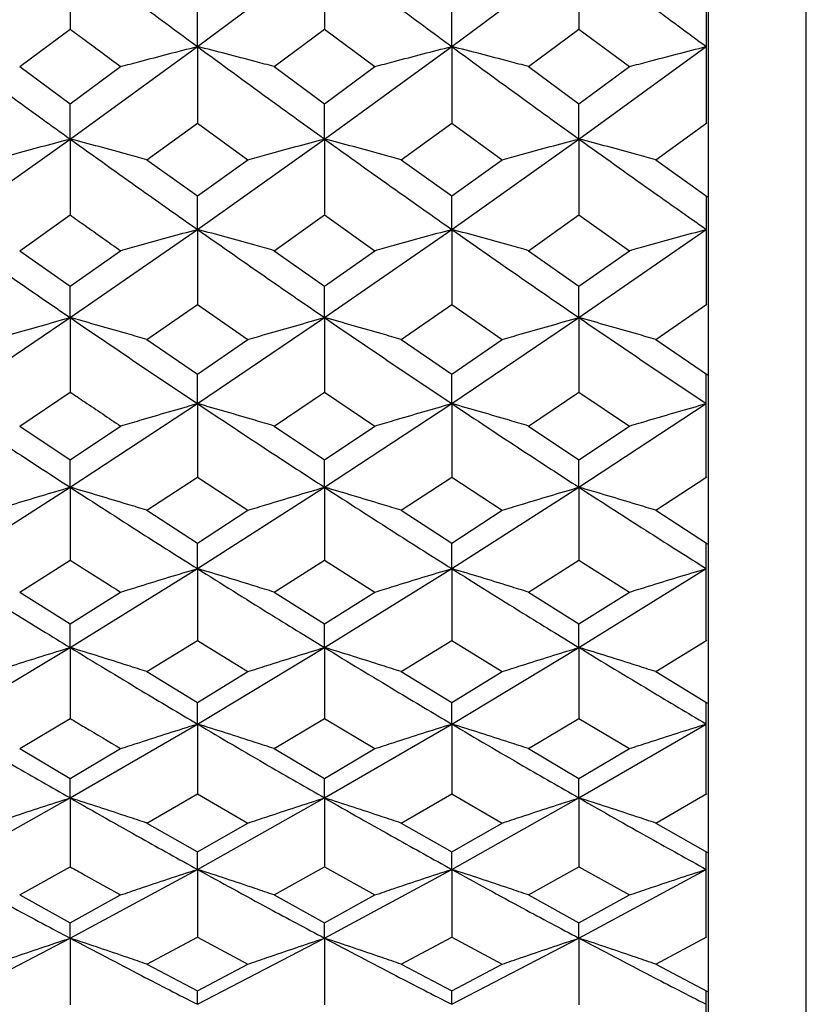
# Model space of a CAD drawing. Header units: inches. Extents: x 0.9 to 16, y 4.3 to 9.2.
# Tile 13 of 55: x 8.203 to 8.454, y 4.743 to 5.058. Entities that reach past the tile are written whole.
import ezdxf

# ---------------------------------------------------------------- set-up
doc = ezdxf.new("R2010")
doc.units = ezdxf.units.IN
doc.header["$MEASUREMENT"] = 0

msp = doc.modelspace()

# ---------------------------------------------------------------- linework, layer by layer
at = {"color": 7, "linetype": 'Continuous', "lineweight": 25}
for p, q in [((8.45439, 4.5349), (8.45439, 5.92643)), ((8.21898, 5.07958), (8.21898, 5.05489)), ((8.25967, 5.04932), (8.30032, 5.07958)), ((8.30032, 5.07958), (8.30032, 5.05489)), ((8.34099, 5.04932), (8.38169, 5.07958)), ((8.38169, 5.07958), (8.38169, 5.05489)), ((8.25967, 5.04932), (8.25967, 5.06122)), ((8.34099, 5.04932), (8.34099, 5.06122)), ((8.4224, 5.06122), (8.4224, 5.02484)), ((8.42314, 5.02457), (8.42314, 5.06094)), ((8.20285, 5.0429), (8.21898, 5.05489)), ((8.28422, 5.0429), (8.30032, 5.05489)), ((8.30032, 5.05489), (8.31643, 5.0429)), ((8.36556, 5.0429), (8.38169, 5.05489)), ((8.38169, 5.05489), (8.39782, 5.0429)), ((8.21898, 5.01972), (8.25967, 5.04932)), ((8.25967, 5.04932), (8.25967, 5.02483)), ((8.30032, 5.01972), (8.34099, 5.04932)), ((8.34099, 5.04932), (8.34099, 5.02483)), ((8.38169, 5.01972), (8.4224, 5.04932)), ((8.20285, 5.0429), (8.21898, 5.03102)), ((8.21898, 5.03102), (8.23511, 5.0429)), ((8.28422, 5.0429), (8.30032, 5.03102)), ((8.30032, 5.03102), (8.31643, 5.0429)), ((8.36556, 5.0429), (8.38169, 5.03102)), ((8.38169, 5.03102), (8.39782, 5.0429)), ((8.21898, 5.01972), (8.21898, 5.03102)), ((8.30032, 5.01972), (8.30032, 5.03102)), ((8.38169, 5.01972), (8.38169, 5.03102)), ((8.24355, 5.01311), (8.25967, 5.02483)), ((8.25967, 5.02483), (8.27579, 5.01311)), ((8.32487, 5.01311), (8.34099, 5.02483)), ((8.34099, 5.02483), (8.35711, 5.01311)), ((8.40628, 5.01311), (8.42256, 5.02494)), ((8.42314, 5.00123), (8.42314, 5.02457)), ((8.17826, 4.9908), (8.21898, 5.01972)), ((8.21898, 5.01972), (8.21898, 4.99544)), ((8.25967, 4.9908), (8.30032, 5.01972)), ((8.30032, 5.01972), (8.30032, 4.99544)), ((8.34099, 4.9908), (8.38169, 5.01972)), ((8.38169, 5.01972), (8.38169, 4.99544)), ((8.24355, 5.01311), (8.25967, 5.00149)), ((8.25967, 5.00149), (8.27579, 5.01311)), ((8.32487, 5.01311), (8.34099, 5.00149)), ((8.34099, 5.00149), (8.35711, 5.01311)), ((8.40628, 5.01311), (8.42281, 5.0012)), ((8.25967, 4.9908), (8.25967, 5.00149)), ((8.34099, 4.9908), (8.34099, 5.00149)), ((8.4224, 5.00149), (8.4224, 4.96675)), ((8.42314, 4.96649), (8.42314, 5.00123)), ((8.20285, 4.98399), (8.21898, 4.99544)), ((8.28422, 4.98399), (8.30032, 4.99544)), ((8.30032, 4.99544), (8.31643, 4.98399)), ((8.36556, 4.98399), (8.38169, 4.99544)), ((8.38169, 4.99544), (8.39782, 4.98399)), ((8.21898, 4.96257), (8.25967, 4.9908)), ((8.25967, 4.9908), (8.25967, 4.96675)), ((8.30032, 4.96257), (8.34099, 4.9908)), ((8.34099, 4.9908), (8.34099, 4.96675)), ((8.38169, 4.96257), (8.4224, 4.99079)), ((8.20285, 4.98399), (8.21898, 4.97264)), ((8.21898, 4.97264), (8.23511, 4.98399)), ((8.28422, 4.98399), (8.30032, 4.97264)), ((8.30032, 4.97264), (8.31643, 4.98399)), ((8.36556, 4.98399), (8.38169, 4.97264)), ((8.38169, 4.97264), (8.39782, 4.98399)), ((8.21898, 4.96257), (8.21898, 4.97264)), ((8.30032, 4.96257), (8.30032, 4.97264)), ((8.38169, 4.96257), (8.38169, 4.97264)), ((8.24355, 4.95557), (8.25967, 4.96675)), ((8.25967, 4.96675), (8.27579, 4.95557)), ((8.32487, 4.95557), (8.34099, 4.96675)), ((8.34099, 4.96675), (8.35711, 4.95557)), ((8.40628, 4.95557), (8.42256, 4.96685)), ((8.42314, 4.94426), (8.42314, 4.96649)), ((8.17826, 4.93506), (8.21898, 4.96257)), ((8.21898, 4.96257), (8.21898, 4.93876)), ((8.25967, 4.93506), (8.30032, 4.96257)), ((8.30032, 4.96257), (8.30032, 4.93876)), ((8.34099, 4.93506), (8.38169, 4.96257)), ((8.38169, 4.96257), (8.38169, 4.93876)), ((8.24355, 4.95557), (8.25967, 4.94451)), ((8.25967, 4.94451), (8.27579, 4.95557)), ((8.32487, 4.95557), (8.34099, 4.94451)), ((8.34099, 4.94451), (8.35711, 4.95557)), ((8.40628, 4.95557), (8.42281, 4.94424)), ((8.25967, 4.93506), (8.25967, 4.94451)), ((8.34099, 4.93506), (8.34099, 4.94451)), ((8.4224, 4.91151), (8.4224, 4.94451)), ((8.42314, 4.91126), (8.42314, 4.94426)), ((8.20285, 4.92787), (8.21898, 4.93876)), ((8.28422, 4.92787), (8.30032, 4.93876)), ((8.30032, 4.93876), (8.31643, 4.92787)), ((8.36556, 4.92787), (8.38169, 4.93876)), ((8.38169, 4.93876), (8.39782, 4.92787)), ((8.21898, 4.90828), (8.25967, 4.93506)), ((8.25967, 4.93506), (8.25967, 4.9115)), ((8.30032, 4.90828), (8.34099, 4.93506)), ((8.34099, 4.93506), (8.34099, 4.9115)), ((8.38169, 4.90828), (8.4224, 4.93505)), ((8.20285, 4.92787), (8.21898, 4.9171)), ((8.21898, 4.9171), (8.23511, 4.92787)), ((8.28422, 4.92787), (8.30032, 4.9171)), ((8.30032, 4.9171), (8.31643, 4.92787)), ((8.36556, 4.92787), (8.38169, 4.9171)), ((8.38169, 4.9171), (8.39782, 4.92787)), ((8.21898, 4.90828), (8.21898, 4.9171)), ((8.30032, 4.90828), (8.30032, 4.9171)), ((8.38169, 4.90828), (8.38169, 4.9171)), ((8.24355, 4.90091), (8.25967, 4.9115)), ((8.25967, 4.9115), (8.27579, 4.90091)), ((8.32487, 4.90091), (8.34099, 4.9115)), ((8.34099, 4.9115), (8.35711, 4.90091)), ((8.40628, 4.90091), (8.42256, 4.9116)), ((8.42314, 4.8902), (8.42314, 4.91126)), ((8.17826, 4.88225), (8.21898, 4.90828)), ((8.21898, 4.90828), (8.21898, 4.885)), ((8.25967, 4.88225), (8.30032, 4.90828)), ((8.30032, 4.90828), (8.30032, 4.885)), ((8.34099, 4.88225), (8.38169, 4.90828)), ((8.38169, 4.90828), (8.38169, 4.885)), ((8.24355, 4.90091), (8.25967, 4.89044)), ((8.25967, 4.89044), (8.27579, 4.90091)), ((8.32487, 4.90091), (8.34099, 4.89044)), ((8.34099, 4.89044), (8.35711, 4.90091)), ((8.40628, 4.90091), (8.42281, 4.89018)), ((8.25967, 4.88225), (8.25967, 4.89044)), ((8.34099, 4.88225), (8.34099, 4.89044)), ((8.4224, 4.85926), (8.4224, 4.89044)), ((8.42314, 4.85903), (8.42314, 4.8902)), ((8.20285, 4.87471), (8.21898, 4.885)), ((8.28422, 4.87471), (8.30032, 4.885)), ((8.30032, 4.885), (8.31643, 4.87471)), ((8.36556, 4.87471), (8.38169, 4.885)), ((8.38169, 4.885), (8.39782, 4.87471)), ((8.21898, 4.85699), (8.25967, 4.88225)), ((8.25967, 4.88225), (8.25967, 4.85926)), ((8.30032, 4.85699), (8.34099, 4.88225)), ((8.34099, 4.88225), (8.34099, 4.85926)), ((8.38169, 4.85699), (8.4224, 4.88224)), ((8.20285, 4.87471), (8.21898, 4.86454)), ((8.21898, 4.86454), (8.23511, 4.87471)), ((8.28422, 4.87471), (8.30032, 4.86454)), ((8.30032, 4.86454), (8.31643, 4.87471)), ((8.36556, 4.87471), (8.38169, 4.86454)), ((8.38169, 4.86454), (8.39782, 4.87471)), ((8.21898, 4.85699), (8.21898, 4.86454)), ((8.30032, 4.85699), (8.30032, 4.86454)), ((8.38169, 4.85699), (8.38169, 4.86454)), ((8.24355, 4.84928), (8.25967, 4.85926)), ((8.25967, 4.85926), (8.27579, 4.84928)), ((8.32487, 4.84928), (8.34099, 4.85926)), ((8.34099, 4.85926), (8.35711, 4.84928)), ((8.40628, 4.84928), (8.42256, 4.85935)), ((8.42314, 4.8392), (8.42314, 4.85903)), ((8.17826, 4.83252), (8.21898, 4.85699)), ((8.21898, 4.85699), (8.21898, 4.83431)), ((8.25967, 4.83252), (8.30032, 4.85699)), ((8.30032, 4.85699), (8.30032, 4.83431)), ((8.34099, 4.83252), (8.38169, 4.85699)), ((8.38169, 4.85699), (8.38169, 4.83431)), ((8.24355, 4.84928), (8.25967, 4.83942)), ((8.25967, 4.83942), (8.27579, 4.84928)), ((8.32487, 4.84928), (8.34099, 4.83942)), ((8.34099, 4.83942), (8.35711, 4.84928)), ((8.40628, 4.84928), (8.42281, 4.83918)), ((8.25967, 4.83252), (8.25967, 4.83942)), ((8.34099, 4.83252), (8.34099, 4.83942)), ((8.4224, 4.81016), (8.4224, 4.83943)), ((8.42314, 4.80994), (8.42314, 4.8392)), ((8.20285, 4.82464), (8.21898, 4.83431)), ((8.28422, 4.82464), (8.30032, 4.83431)), ((8.30032, 4.83431), (8.31643, 4.82464)), ((8.36556, 4.82464), (8.38169, 4.83431)), ((8.38169, 4.83431), (8.39782, 4.82464)), ((8.21898, 4.80885), (8.25967, 4.83252)), ((8.25967, 4.83252), (8.25967, 4.81016)), ((8.30032, 4.80885), (8.34099, 4.83252)), ((8.34099, 4.83252), (8.34099, 4.81016)), ((8.38169, 4.80885), (8.4224, 4.83251)), ((8.20285, 4.82464), (8.21898, 4.8151)), ((8.21898, 4.8151), (8.23511, 4.82464)), ((8.28422, 4.82464), (8.30032, 4.8151)), ((8.30032, 4.8151), (8.31643, 4.82464)), ((8.36556, 4.82464), (8.38169, 4.8151)), ((8.38169, 4.8151), (8.39782, 4.82464)), ((8.21898, 4.80885), (8.21898, 4.8151)), ((8.30032, 4.80885), (8.30032, 4.8151)), ((8.38169, 4.80885), (8.38169, 4.8151)), ((8.17826, 4.786), (8.21898, 4.80885)), ((8.21898, 4.80885), (8.21898, 4.78682)), ((8.24355, 4.80081), (8.25967, 4.81016)), ((8.25967, 4.81016), (8.27579, 4.80081)), ((8.25967, 4.786), (8.30032, 4.80885)), ((8.30032, 4.80885), (8.30032, 4.78682)), ((8.32487, 4.80081), (8.34099, 4.81016)), ((8.34099, 4.81016), (8.35711, 4.80081)), ((8.34099, 4.786), (8.38169, 4.80885)), ((8.38169, 4.80885), (8.38169, 4.78682)), ((8.40628, 4.80081), (8.42256, 4.81024)), ((8.42314, 4.79139), (8.42314, 4.80994)), ((8.24355, 4.80081), (8.25967, 4.7916)), ((8.25967, 4.7916), (8.27579, 4.80081)), ((8.32487, 4.80081), (8.34099, 4.7916)), ((8.34099, 4.7916), (8.35711, 4.80081)), ((8.40628, 4.80081), (8.42281, 4.79137)), ((8.25967, 4.786), (8.25967, 4.7916)), ((8.34099, 4.786), (8.34099, 4.7916)), ((8.4224, 4.76433), (8.4224, 4.7916)), ((8.42314, 4.76413), (8.42314, 4.79139)), ((8.20285, 4.77781), (8.21898, 4.78682)), ((8.28422, 4.77781), (8.30032, 4.78682)), ((8.30032, 4.78682), (8.31643, 4.77781)), ((8.36556, 4.77781), (8.38169, 4.78682)), ((8.38169, 4.78682), (8.39782, 4.77781)), ((8.21898, 4.76398), (8.25967, 4.786)), ((8.25967, 4.786), (8.25967, 4.76433)), ((8.30032, 4.76398), (8.34099, 4.786)), ((8.34099, 4.786), (8.34099, 4.76433)), ((8.38169, 4.76398), (8.4224, 4.78599)), ((8.20285, 4.77781), (8.21898, 4.76893)), ((8.21898, 4.76893), (8.23511, 4.77781)), ((8.28422, 4.77781), (8.30032, 4.76893)), ((8.30032, 4.76893), (8.31643, 4.77781)), ((8.36556, 4.77781), (8.38169, 4.76893)), ((8.38169, 4.76893), (8.39782, 4.77781)), ((8.21898, 4.76398), (8.21898, 4.76893)), ((8.30032, 4.76398), (8.30032, 4.76893)), ((8.38169, 4.76398), (8.38169, 4.76893)), ((8.24355, 4.75565), (8.25967, 4.76433)), ((8.25967, 4.76433), (8.27579, 4.75565)), ((8.32487, 4.75565), (8.34099, 4.76433)), ((8.34099, 4.76433), (8.35711, 4.75565)), ((8.40628, 4.75565), (8.42256, 4.76441)), ((8.42314, 4.74691), (8.42314, 4.76413)), ((8.17826, 4.74282), (8.21898, 4.76398)), ((8.21898, 4.76398), (8.21898, 4.74268)), ((8.25967, 4.74282), (8.30032, 4.76398)), ((8.30032, 4.76398), (8.30032, 4.74268)), ((8.34099, 4.74282), (8.38169, 4.76398)), ((8.38169, 4.76398), (8.38169, 4.74268)), ((8.24355, 4.75565), (8.25967, 4.7471)), ((8.25967, 4.7471), (8.27579, 4.75565)), ((8.32487, 4.75565), (8.34099, 4.7471)), ((8.34099, 4.7471), (8.35711, 4.75565)), ((8.40628, 4.75565), (8.42281, 4.74689)), ((8.25967, 4.74282), (8.25967, 4.7471)), ((8.34099, 4.74282), (8.34099, 4.7471)), ((8.4224, 4.7219), (8.4224, 4.74711)), ((8.42314, 4.72172), (8.42314, 4.74691))]:
    msp.add_line(p, q, dxfattribs=at)
for points, knots in [([(8.21898, 5.07958), (8.22658, 5.07388), (8.24014, 5.06372), (8.25371, 5.05372), (8.25967, 5.04932)], [0, 0, 0, 0, 0.560109, 1, 1, 1, 1]), ([(8.30032, 5.07958), (8.30791, 5.07389), (8.32146, 5.06372), (8.33502, 5.05372), (8.34099, 5.04932)], [0, 0, 0, 0, 0.559831, 1, 1, 1, 1]), ([(8.38169, 5.07958), (8.38929, 5.07389), (8.40286, 5.06373), (8.41643, 5.05373), (8.4224, 5.04933)], [0, 0, 0, 0, 0.560004, 1, 1, 1, 1]), ([(8.21898, 5.05489), (8.22053, 5.05373), (8.22591, 5.04972), (8.23129, 5.04573), (8.23511, 5.0429)], [0, 0, 0, 0, 0.289609, 1, 1, 1, 1]), ([(8.17826, 5.04932), (8.18586, 5.04375), (8.19943, 5.03381), (8.21301, 5.02403), (8.21898, 5.01972)], [0, 0, 0, 0, 0.560022, 1, 1, 1, 1]), ([(8.23511, 5.0429), (8.23715, 5.04345), (8.24225, 5.04481), (8.25044, 5.04696), (8.25659, 5.04853), (8.25967, 5.04932)], [0, 0, 0, 0, 0.249988, 0.624986, 1, 1, 1, 1]), ([(8.28422, 5.0429), (8.28219, 5.04345), (8.27709, 5.04481), (8.26891, 5.04696), (8.26275, 5.04853), (8.25967, 5.04932)], [0, 0, 0, 0, 0.249988, 0.624985, 1, 1, 1, 1]), ([(8.25967, 5.04932), (8.26727, 5.04375), (8.28082, 5.03381), (8.29437, 5.02403), (8.30032, 5.01972)], [0, 0, 0, 0, 0.560177, 1, 1, 1, 1]), ([(8.31643, 5.0429), (8.31847, 5.04345), (8.32357, 5.04481), (8.33175, 5.04696), (8.33791, 5.04853), (8.34099, 5.04932)], [0, 0, 0, 0, 0.249988, 0.624985, 1, 1, 1, 1]), ([(8.36556, 5.0429), (8.36352, 5.04345), (8.35842, 5.04481), (8.35023, 5.04696), (8.34407, 5.04853), (8.34099, 5.04932)], [0, 0, 0, 0, 0.2499881, 0.6249864, 1, 1, 1, 1]), ([(8.34099, 5.04932), (8.34858, 5.04375), (8.36215, 5.03381), (8.37572, 5.02403), (8.38169, 5.01972)], [0, 0, 0, 0, 0.559917, 1, 1, 1, 1]), ([(8.39782, 5.0429), (8.39987, 5.04345), (8.40497, 5.04481), (8.41316, 5.04695), (8.41932, 5.04853), (8.4224, 5.04932)], [0, 0, 0, 0, 0.2499877, 0.6249869, 1, 1, 1, 1]), ([(8.19439, 5.01311), (8.19644, 5.01367), (8.20154, 5.01507), (8.20973, 5.01728), (8.2159, 5.01891), (8.21898, 5.01972)], [0, 0, 0, 0, 0.249989, 0.624985, 1, 1, 1, 1]), ([(8.24355, 5.01311), (8.24151, 5.01367), (8.23641, 5.01507), (8.22822, 5.01728), (8.22206, 5.01891), (8.21898, 5.01972)], [0, 0, 0, 0, 0.2499878, 0.6249845, 1, 1, 1, 1]), ([(8.21898, 5.01972), (8.22658, 5.01428), (8.24014, 5.00456), (8.25371, 4.995), (8.25967, 4.9908)], [0, 0, 0, 0, 0.560108, 1, 1, 1, 1]), ([(8.27579, 5.01311), (8.27782, 5.01367), (8.28292, 5.01507), (8.2911, 5.01728), (8.29725, 5.01891), (8.30032, 5.01972)], [0, 0, 0, 0, 0.249988, 0.624986, 1, 1, 1, 1]), ([(8.32487, 5.01311), (8.32283, 5.01367), (8.31773, 5.01507), (8.30955, 5.01728), (8.3034, 5.01891), (8.30032, 5.01972)], [0, 0, 0, 0, 0.249988, 0.624986, 1, 1, 1, 1]), ([(8.30032, 5.01972), (8.30791, 5.01428), (8.32146, 5.00455), (8.33502, 4.995), (8.34099, 4.9908)], [0, 0, 0, 0, 0.559831, 1, 1, 1, 1]), ([(8.35711, 5.01311), (8.35915, 5.01367), (8.36426, 5.01507), (8.37245, 5.01728), (8.37861, 5.01891), (8.38169, 5.01972)], [0, 0, 0, 0, 0.249988, 0.624986, 1, 1, 1, 1]), ([(8.40628, 5.01311), (8.40423, 5.01367), (8.39913, 5.01507), (8.39094, 5.01728), (8.38477, 5.01891), (8.38169, 5.01972)], [0, 0, 0, 0, 0.249987, 0.624986, 1, 1, 1, 1]), ([(8.38169, 5.01972), (8.38929, 5.01428), (8.40286, 5.00456), (8.41643, 4.99501), (8.4224, 4.99081)], [0, 0, 0, 0, 0.560004, 1, 1, 1, 1]), ([(8.21898, 4.99544), (8.22053, 4.99433), (8.22591, 4.9905), (8.23129, 4.98669), (8.23511, 4.98399)], [0, 0, 0, 0, 0.289608, 1, 1, 1, 1]), ([(8.17826, 4.9908), (8.18586, 4.98548), (8.19943, 4.97599), (8.21301, 4.96667), (8.21898, 4.96257)], [0, 0, 0, 0, 0.560021, 1, 1, 1, 1]), ([(8.23511, 4.98399), (8.23715, 4.98457), (8.24225, 4.98601), (8.25044, 4.98829), (8.25659, 4.98996), (8.25967, 4.9908)], [0, 0, 0, 0, 0.249988, 0.624987, 1, 1, 1, 1]), ([(8.28422, 4.98399), (8.28219, 4.98457), (8.27709, 4.98601), (8.26891, 4.98829), (8.26275, 4.98996), (8.25967, 4.9908)], [0, 0, 0, 0, 0.249988, 0.624984, 1, 1, 1, 1]), ([(8.25967, 4.9908), (8.26727, 4.98548), (8.28082, 4.97599), (8.29437, 4.96667), (8.30032, 4.96257)], [0, 0, 0, 0, 0.560177, 1, 1, 1, 1]), ([(8.31643, 4.98399), (8.31847, 4.98457), (8.32357, 4.98601), (8.33175, 4.98829), (8.33791, 4.98996), (8.34099, 4.9908)], [0, 0, 0, 0, 0.249988, 0.624985, 1, 1, 1, 1]), ([(8.36556, 4.98399), (8.36352, 4.98457), (8.35842, 4.98601), (8.35023, 4.98829), (8.34407, 4.98996), (8.34099, 4.9908)], [0, 0, 0, 0, 0.249988, 0.624986, 1, 1, 1, 1]), ([(8.34099, 4.9908), (8.34858, 4.98548), (8.36215, 4.97599), (8.37572, 4.96667), (8.38169, 4.96257)], [0, 0, 0, 0, 0.559916, 1, 1, 1, 1]), ([(8.39782, 4.98399), (8.39987, 4.98457), (8.40497, 4.98601), (8.41316, 4.98829), (8.41932, 4.98996), (8.4224, 4.9908)], [0, 0, 0, 0, 0.249989, 0.624986, 1, 1, 1, 1]), ([(8.19439, 4.95557), (8.19644, 4.95616), (8.20154, 4.95765), (8.20973, 4.95999), (8.2159, 4.96171), (8.21898, 4.96257)], [0, 0, 0, 0, 0.249988, 0.624987, 1, 1, 1, 1]), ([(8.24355, 4.95557), (8.24151, 4.95616), (8.23641, 4.95765), (8.22822, 4.95999), (8.22206, 4.96171), (8.21898, 4.96257)], [0, 0, 0, 0, 0.249988, 0.624986, 1, 1, 1, 1]), ([(8.21898, 4.96257), (8.22658, 4.95739), (8.24014, 4.94813), (8.25371, 4.93905), (8.25967, 4.93506)], [0, 0, 0, 0, 0.560108, 1, 1, 1, 1]), ([(8.27579, 4.95557), (8.27782, 4.95616), (8.28292, 4.95765), (8.2911, 4.95999), (8.29725, 4.96171), (8.30032, 4.96257)], [0, 0, 0, 0, 0.249988, 0.624987, 1, 1, 1, 1]), ([(8.32487, 4.95557), (8.32283, 4.95616), (8.31773, 4.95765), (8.30955, 4.95999), (8.3034, 4.96171), (8.30032, 4.96257)], [0, 0, 0, 0, 0.2499879, 0.6249866, 1, 1, 1, 1]), ([(8.30032, 4.96257), (8.30791, 4.95739), (8.32146, 4.94813), (8.33502, 4.93905), (8.34099, 4.93506)], [0, 0, 0, 0, 0.55983, 1, 1, 1, 1]), ([(8.35711, 4.95557), (8.35915, 4.95616), (8.36426, 4.95765), (8.37245, 4.95999), (8.37861, 4.96171), (8.38169, 4.96257)], [0, 0, 0, 0, 0.249988, 0.624986, 1, 1, 1, 1]), ([(8.40628, 4.95557), (8.40423, 4.95616), (8.39913, 4.95765), (8.39094, 4.95999), (8.38477, 4.96171), (8.38169, 4.96257)], [0, 0, 0, 0, 0.249988, 0.624986, 1, 1, 1, 1]), ([(8.38169, 4.96257), (8.38929, 4.95739), (8.40286, 4.94813), (8.41643, 4.93906), (8.4224, 4.93506)], [0, 0, 0, 0, 0.560004, 1, 1, 1, 1]), ([(8.21898, 4.93876), (8.22053, 4.9377), (8.22591, 4.93406), (8.23129, 4.93044), (8.23511, 4.92787)], [0, 0, 0, 0, 0.289608, 1, 1, 1, 1]), ([(8.17826, 4.93506), (8.18586, 4.93001), (8.19943, 4.92099), (8.21301, 4.91216), (8.21898, 4.90828)], [0, 0, 0, 0, 0.560022, 1, 1, 1, 1]), ([(8.23511, 4.92787), (8.23715, 4.92848), (8.24225, 4.93001), (8.25044, 4.93241), (8.25659, 4.93417), (8.25967, 4.93506)], [0, 0, 0, 0, 0.249987, 0.624986, 1, 1, 1, 1]), ([(8.28422, 4.92787), (8.28219, 4.92848), (8.27709, 4.93001), (8.26891, 4.93241), (8.26275, 4.93418), (8.25967, 4.93506)], [0, 0, 0, 0, 0.249989, 0.624984, 1, 1, 1, 1]), ([(8.25967, 4.93506), (8.26727, 4.93001), (8.28082, 4.921), (8.29437, 4.91216), (8.30032, 4.90828)], [0, 0, 0, 0, 0.560178, 1, 1, 1, 1]), ([(8.31643, 4.92787), (8.31847, 4.92848), (8.32357, 4.93001), (8.33175, 4.93241), (8.33791, 4.93418), (8.34099, 4.93506)], [0, 0, 0, 0, 0.249988, 0.624985, 1, 1, 1, 1]), ([(8.36556, 4.92787), (8.36352, 4.92848), (8.35842, 4.93001), (8.35023, 4.93241), (8.34407, 4.93417), (8.34099, 4.93506)], [0, 0, 0, 0, 0.249988, 0.624986, 1, 1, 1, 1]), ([(8.34099, 4.93506), (8.34858, 4.93001), (8.36215, 4.92099), (8.37572, 4.91216), (8.38169, 4.90828)], [0, 0, 0, 0, 0.559916, 1, 1, 1, 1]), ([(8.39782, 4.92787), (8.39987, 4.92848), (8.40497, 4.93001), (8.41316, 4.93241), (8.41932, 4.93417), (8.4224, 4.93506)], [0, 0, 0, 0, 0.249988, 0.624987, 1, 1, 1, 1]), ([(8.19439, 4.90091), (8.19644, 4.90154), (8.20154, 4.9031), (8.20973, 4.90556), (8.2159, 4.90737), (8.21898, 4.90828)], [0, 0, 0, 0, 0.249988, 0.624986, 1, 1, 1, 1]), ([(8.24355, 4.90091), (8.24151, 4.90154), (8.23641, 4.9031), (8.22822, 4.90556), (8.22206, 4.90737), (8.21898, 4.90828)], [0, 0, 0, 0, 0.2499886, 0.6249855, 1, 1, 1, 1]), ([(8.21898, 4.90828), (8.22658, 4.90337), (8.24014, 4.8946), (8.25371, 4.88602), (8.25967, 4.88225)], [0, 0, 0, 0, 0.560109, 1, 1, 1, 1]), ([(8.27579, 4.90091), (8.27782, 4.90154), (8.28292, 4.9031), (8.2911, 4.90556), (8.29725, 4.90737), (8.30032, 4.90828)], [0, 0, 0, 0, 0.249988, 0.624987, 1, 1, 1, 1]), ([(8.32487, 4.90091), (8.32283, 4.90154), (8.31773, 4.9031), (8.30955, 4.90556), (8.3034, 4.90737), (8.30032, 4.90828)], [0, 0, 0, 0, 0.249988, 0.624987, 1, 1, 1, 1]), ([(8.30032, 4.90828), (8.30791, 4.90337), (8.32146, 4.8946), (8.33502, 4.88602), (8.34099, 4.88225)], [0, 0, 0, 0, 0.55983, 1, 1, 1, 1]), ([(8.35711, 4.90091), (8.35915, 4.90154), (8.36426, 4.9031), (8.37245, 4.90556), (8.37861, 4.90737), (8.38169, 4.90828)], [0, 0, 0, 0, 0.249987, 0.624985, 1, 1, 1, 1]), ([(8.40628, 4.90091), (8.40423, 4.90154), (8.39913, 4.9031), (8.39094, 4.90556), (8.38477, 4.90737), (8.38169, 4.90828)], [0, 0, 0, 0, 0.249988, 0.624985, 1, 1, 1, 1]), ([(8.38169, 4.90828), (8.38929, 4.90337), (8.40286, 4.8946), (8.41643, 4.88603), (8.4224, 4.88225)], [0, 0, 0, 0, 0.5600025, 1, 1, 1, 1]), ([(8.21898, 4.885), (8.22053, 4.884), (8.22591, 4.88055), (8.23129, 4.87714), (8.23511, 4.87471)], [0, 0, 0, 0, 0.289609, 1, 1, 1, 1]), ([(8.17826, 4.88225), (8.18586, 4.87748), (8.19943, 4.86897), (8.21301, 4.86065), (8.21898, 4.85699)], [0, 0, 0, 0, 0.560021, 1, 1, 1, 1]), ([(8.23511, 4.87471), (8.23715, 4.87535), (8.24225, 4.87695), (8.25044, 4.87947), (8.25659, 4.88132), (8.25967, 4.88225)], [0, 0, 0, 0, 0.249988, 0.624986, 1, 1, 1, 1]), ([(8.28422, 4.87471), (8.28219, 4.87535), (8.27709, 4.87695), (8.26891, 4.87947), (8.26275, 4.88132), (8.25967, 4.88225)], [0, 0, 0, 0, 0.249989, 0.624984, 1, 1, 1, 1]), ([(8.25967, 4.88225), (8.26727, 4.87748), (8.28082, 4.86897), (8.29437, 4.86065), (8.30032, 4.85699)], [0, 0, 0, 0, 0.560178, 1, 1, 1, 1]), ([(8.31643, 4.87471), (8.31847, 4.87535), (8.32357, 4.87695), (8.33175, 4.87947), (8.33791, 4.88132), (8.34099, 4.88225)], [0, 0, 0, 0, 0.249987, 0.624985, 1, 1, 1, 1]), ([(8.36556, 4.87471), (8.36352, 4.87535), (8.35842, 4.87695), (8.35023, 4.87947), (8.34407, 4.88132), (8.34099, 4.88225)], [0, 0, 0, 0, 0.249988, 0.624987, 1, 1, 1, 1]), ([(8.34099, 4.88225), (8.34858, 4.87748), (8.36215, 4.86897), (8.37572, 4.86065), (8.38169, 4.85699)], [0, 0, 0, 0, 0.559917, 1, 1, 1, 1]), ([(8.39782, 4.87471), (8.39987, 4.87535), (8.40497, 4.87695), (8.41316, 4.87947), (8.41932, 4.88132), (8.4224, 4.88225)], [0, 0, 0, 0, 0.249987, 0.624986, 1, 1, 1, 1]), ([(8.19439, 4.84928), (8.19644, 4.84993), (8.20154, 4.85157), (8.20973, 4.85415), (8.2159, 4.85604), (8.21898, 4.85699)], [0, 0, 0, 0, 0.249988, 0.6249859, 1, 1, 1, 1]), ([(8.24355, 4.84928), (8.24151, 4.84993), (8.23641, 4.85157), (8.22822, 4.85415), (8.22206, 4.85604), (8.21898, 4.85699)], [0, 0, 0, 0, 0.249988, 0.624985, 1, 1, 1, 1]), ([(8.21898, 4.85699), (8.22658, 4.85237), (8.24014, 4.84411), (8.25371, 4.83606), (8.25967, 4.83252)], [0, 0, 0, 0, 0.560108, 1, 1, 1, 1]), ([(8.27579, 4.84928), (8.27782, 4.84993), (8.28292, 4.85157), (8.2911, 4.85415), (8.29725, 4.85604), (8.30032, 4.85699)], [0, 0, 0, 0, 0.2499879, 0.6249864, 1, 1, 1, 1]), ([(8.32487, 4.84928), (8.32283, 4.84993), (8.31773, 4.85157), (8.30955, 4.85415), (8.3034, 4.85604), (8.30032, 4.85699)], [0, 0, 0, 0, 0.249988, 0.624986, 1, 1, 1, 1]), ([(8.30032, 4.85699), (8.30791, 4.85237), (8.32146, 4.84411), (8.33502, 4.83606), (8.34099, 4.83252)], [0, 0, 0, 0, 0.559831, 1, 1, 1, 1]), ([(8.35711, 4.84928), (8.35915, 4.84993), (8.36426, 4.85157), (8.37245, 4.85415), (8.37861, 4.85604), (8.38169, 4.85699)], [0, 0, 0, 0, 0.249987, 0.624984, 1, 1, 1, 1]), ([(8.40628, 4.84928), (8.40423, 4.84993), (8.39913, 4.85157), (8.39094, 4.85415), (8.38477, 4.85604), (8.38169, 4.85699)], [0, 0, 0, 0, 0.2499864, 0.624985, 1, 1, 1, 1]), ([(8.38169, 4.85699), (8.38929, 4.85237), (8.40286, 4.84412), (8.41643, 4.83606), (8.4224, 4.83252)], [0, 0, 0, 0, 0.5600033, 1, 1, 1, 1]), ([(8.21898, 4.83431), (8.22053, 4.83337), (8.22591, 4.83013), (8.23129, 4.82692), (8.23511, 4.82464)], [0, 0, 0, 0, 0.28961, 1, 1, 1, 1]), ([(8.17826, 4.83252), (8.18586, 4.82804), (8.19943, 4.82006), (8.21301, 4.81227), (8.21898, 4.80885)], [0, 0, 0, 0, 0.560023, 1, 1, 1, 1]), ([(8.23511, 4.82464), (8.23715, 4.82531), (8.24225, 4.82698), (8.25044, 4.82961), (8.25659, 4.83155), (8.25967, 4.83252)], [0, 0, 0, 0, 0.249987, 0.624986, 1, 1, 1, 1]), ([(8.28422, 4.82464), (8.28219, 4.82531), (8.27709, 4.82698), (8.26891, 4.82961), (8.26275, 4.83155), (8.25967, 4.83252)], [0, 0, 0, 0, 0.249988, 0.624984, 1, 1, 1, 1]), ([(8.25967, 4.83252), (8.26727, 4.82804), (8.28082, 4.82006), (8.29437, 4.81227), (8.30032, 4.80885)], [0, 0, 0, 0, 0.560177, 1, 1, 1, 1]), ([(8.31643, 4.82464), (8.31847, 4.82531), (8.32357, 4.82698), (8.33175, 4.82961), (8.33791, 4.83155), (8.34099, 4.83252)], [0, 0, 0, 0, 0.249986, 0.624985, 1, 1, 1, 1]), ([(8.36556, 4.82464), (8.36352, 4.82531), (8.35842, 4.82698), (8.35023, 4.82961), (8.34407, 4.83155), (8.34099, 4.83252)], [0, 0, 0, 0, 0.249988, 0.624985, 1, 1, 1, 1]), ([(8.34099, 4.83252), (8.34858, 4.82804), (8.36215, 4.82005), (8.37572, 4.81227), (8.38169, 4.80885)], [0, 0, 0, 0, 0.559917, 1, 1, 1, 1]), ([(8.39782, 4.82464), (8.39987, 4.82531), (8.40497, 4.82698), (8.41316, 4.82961), (8.41932, 4.83155), (8.4224, 4.83251)], [0, 0, 0, 0, 0.2499869, 0.6249861, 1, 1, 1, 1]), ([(8.19439, 4.80081), (8.19644, 4.80149), (8.20154, 4.8032), (8.20973, 4.80588), (8.2159, 4.80786), (8.21898, 4.80885)], [0, 0, 0, 0, 0.249988, 0.624986, 1, 1, 1, 1]), ([(8.24355, 4.80081), (8.24151, 4.80149), (8.23641, 4.8032), (8.22822, 4.80588), (8.22206, 4.80786), (8.21898, 4.80885)], [0, 0, 0, 0, 0.249988, 0.6249843, 1, 1, 1, 1]), ([(8.21898, 4.80885), (8.22658, 4.80453), (8.24014, 4.79681), (8.25371, 4.7893), (8.25967, 4.786)], [0, 0, 0, 0, 0.560109, 1, 1, 1, 1]), ([(8.27579, 4.80081), (8.27782, 4.80149), (8.28292, 4.8032), (8.2911, 4.80588), (8.29725, 4.80786), (8.30032, 4.80885)], [0, 0, 0, 0, 0.249988, 0.624987, 1, 1, 1, 1]), ([(8.32487, 4.80081), (8.32283, 4.80149), (8.31773, 4.8032), (8.30955, 4.80588), (8.3034, 4.80786), (8.30032, 4.80885)], [0, 0, 0, 0, 0.249989, 0.624986, 1, 1, 1, 1]), ([(8.30032, 4.80885), (8.30791, 4.80453), (8.32146, 4.79681), (8.33502, 4.7893), (8.34099, 4.786)], [0, 0, 0, 0, 0.5598298, 1, 1, 1, 1]), ([(8.35711, 4.80081), (8.35915, 4.80149), (8.36426, 4.8032), (8.37245, 4.80588), (8.37861, 4.80786), (8.38169, 4.80885)], [0, 0, 0, 0, 0.249987, 0.624986, 1, 1, 1, 1]), ([(8.40628, 4.80081), (8.40423, 4.80149), (8.39913, 4.8032), (8.39094, 4.80588), (8.38477, 4.80786), (8.38169, 4.80885)], [0, 0, 0, 0, 0.249986, 0.624985, 1, 1, 1, 1]), ([(8.38169, 4.80885), (8.38929, 4.80453), (8.40286, 4.79681), (8.41643, 4.7893), (8.4224, 4.786)], [0, 0, 0, 0, 0.5600034, 1, 1, 1, 1]), ([(8.21898, 4.78682), (8.22053, 4.78595), (8.22591, 4.78292), (8.23129, 4.77993), (8.23511, 4.77781)], [0, 0, 0, 0, 0.28961, 1, 1, 1, 1]), ([(8.17826, 4.786), (8.18586, 4.78183), (8.19943, 4.77439), (8.21301, 4.76716), (8.21898, 4.76398)], [0, 0, 0, 0, 0.560022, 1, 1, 1, 1]), ([(8.23511, 4.77781), (8.23715, 4.7785), (8.24225, 4.78024), (8.25044, 4.78298), (8.25659, 4.78499), (8.25967, 4.786)], [0, 0, 0, 0, 0.249986, 0.624985, 1, 1, 1, 1]), ([(8.28422, 4.77781), (8.28219, 4.7785), (8.27709, 4.78024), (8.26891, 4.78298), (8.26275, 4.78499), (8.25967, 4.786)], [0, 0, 0, 0, 0.249988, 0.624984, 1, 1, 1, 1]), ([(8.25967, 4.786), (8.26727, 4.78183), (8.28082, 4.77439), (8.29437, 4.76716), (8.30032, 4.76398)], [0, 0, 0, 0, 0.560176, 1, 1, 1, 1]), ([(8.31643, 4.77781), (8.31847, 4.7785), (8.32357, 4.78024), (8.33175, 4.78298), (8.33791, 4.78499), (8.34099, 4.786)], [0, 0, 0, 0, 0.249987, 0.624985, 1, 1, 1, 1]), ([(8.36556, 4.77781), (8.36352, 4.7785), (8.35842, 4.78024), (8.35023, 4.78298), (8.34407, 4.78499), (8.34099, 4.786)], [0, 0, 0, 0, 0.2499881, 0.624986, 1, 1, 1, 1]), ([(8.34099, 4.786), (8.34858, 4.78183), (8.36215, 4.77439), (8.37572, 4.76716), (8.38169, 4.76398)], [0, 0, 0, 0, 0.559916, 1, 1, 1, 1]), ([(8.39782, 4.77781), (8.39987, 4.7785), (8.40497, 4.78024), (8.41316, 4.78298), (8.41932, 4.78499), (8.4224, 4.78599)], [0, 0, 0, 0, 0.249988, 0.624986, 1, 1, 1, 1]), ([(8.19439, 4.75565), (8.19644, 4.75635), (8.20154, 4.75812), (8.20973, 4.76091), (8.2159, 4.76296), (8.21898, 4.76398)], [0, 0, 0, 0, 0.249988, 0.624986, 1, 1, 1, 1]), ([(8.24355, 4.75565), (8.24151, 4.75635), (8.23641, 4.75812), (8.22822, 4.76091), (8.22206, 4.76296), (8.21898, 4.76398)], [0, 0, 0, 0, 0.249988, 0.624984, 1, 1, 1, 1]), ([(8.21898, 4.76398), (8.22658, 4.75997), (8.24014, 4.75282), (8.25371, 4.74587), (8.25967, 4.74282)], [0, 0, 0, 0, 0.560108, 1, 1, 1, 1]), ([(8.27579, 4.75565), (8.27782, 4.75635), (8.28292, 4.75812), (8.2911, 4.76091), (8.29725, 4.76296), (8.30032, 4.76398)], [0, 0, 0, 0, 0.249988, 0.624985, 1, 1, 1, 1]), ([(8.32487, 4.75565), (8.32283, 4.75635), (8.31773, 4.75812), (8.30955, 4.76091), (8.3034, 4.76296), (8.30032, 4.76398)], [0, 0, 0, 0, 0.249989, 0.624985, 1, 1, 1, 1]), ([(8.30032, 4.76398), (8.30791, 4.75997), (8.32146, 4.75281), (8.33502, 4.74587), (8.34099, 4.74282)], [0, 0, 0, 0, 0.55983, 1, 1, 1, 1]), ([(8.35711, 4.75565), (8.35915, 4.75635), (8.36426, 4.75812), (8.37245, 4.76091), (8.37861, 4.76296), (8.38169, 4.76398)], [0, 0, 0, 0, 0.249986, 0.624984, 1, 1, 1, 1]), ([(8.40628, 4.75565), (8.40423, 4.75635), (8.39913, 4.75812), (8.39094, 4.76091), (8.38477, 4.76296), (8.38169, 4.76398)], [0, 0, 0, 0, 0.2499878, 0.6249849, 1, 1, 1, 1]), ([(8.38169, 4.76398), (8.38929, 4.75997), (8.40286, 4.75282), (8.41643, 4.74588), (8.4224, 4.74282)], [0, 0, 0, 0, 0.560003, 1, 1, 1, 1])]:
    msp.add_open_spline(points, degree=3, knots=knots, dxfattribs=at)

doc.saveas('drawing.dxf')
